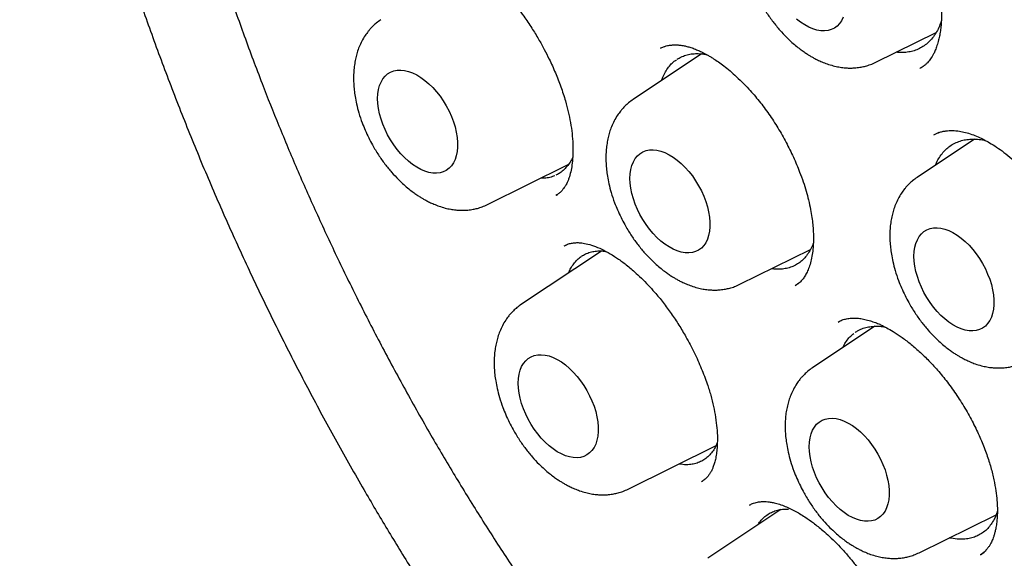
# Model space of a CAD drawing. Header units: millimetres. Extents: x 8 to 897, y 12 to 816.
# Tile 29 of 56: x 822 to 833, y 362 to 368. Entities that reach past the tile are written whole.
import ezdxf

# ---------------------------------------------------------------- set-up
doc = ezdxf.new("R2010")
doc.units = ezdxf.units.MM

msp = doc.modelspace()

# ---------------------------------------------------------------- linework, layer by layer
at = {"color": 7, "linetype": 'Continuous', "lineweight": 30}
for p, q in [((831.711, 367.501), (832.367, 367.825)), ((829.824, 367.592), (829.082, 367.097)), ((829.416, 367.67), (829.379, 367.653)), ((832.193, 367.435), (832.191, 367.434)), ((832.396, 366.738), (832.344, 366.713)), ((832.782, 366.666), (832.16, 366.252)), ((827.503, 365.958), (828.378, 366.391)), ((828.251, 366.06), (828.26, 366.066)), ((828.737, 365.453), (827.87, 364.875)), ((828.333, 365.509), (828.35, 365.517)), ((830.239, 365.092), (831.004, 365.47)), ((830.839, 365.078), (830.879, 365.106)), ((831.355, 364.707), (831.304, 364.682)), ((831.703, 364.637), (831.025, 364.185)), ((829.028, 362.87), (829.98, 363.341)), ((829.833, 362.958), (829.823, 362.95)), ((830.342, 362.695), (830.347, 362.699)), ((830.683, 362.647), (829.89, 362.119)), ((832.183, 362.18), (833.016, 362.592)), ((832.847, 362.156), (832.887, 362.184)), ((832.849, 362.159), (832.848, 362.158))]:
    msp.add_line(p, q, dxfattribs=at)
at = {"color": 7, "linetype": 'Continuous', "lineweight": 30, "flags": 128}
for points in [[(831.358, 367.989), (831.341, 367.952), (831.319, 367.92), (831.293, 367.893), (831.263, 367.872), (831.23, 367.855), (831.195, 367.845), (831.157, 367.841), (831.116, 367.842), (831.074, 367.85), (831.031, 367.863), (830.986, 367.882), (830.942, 367.906), (830.897, 367.936), (830.853, 367.97)], [(826.311, 367.107), (826.314, 367.157), (826.32, 367.204), (826.332, 367.247), (826.348, 367.286), (826.368, 367.321), (826.391, 367.35), (826.419, 367.375), (826.45, 367.394), (826.485, 367.407), (826.522, 367.414), (826.561, 367.416), (826.602, 367.411), (826.645, 367.401), (826.689, 367.385), (826.734, 367.363), (826.778, 367.336), (826.822, 367.304), (826.866, 367.267), (826.908, 367.226), (826.948, 367.181), (826.987, 367.132), (827.022, 367.081), (827.055, 367.027), (827.085, 366.971), (827.11, 366.914), (827.132, 366.856), (827.15, 366.799), (827.164, 366.742), (827.173, 366.686), (827.178, 366.632), (827.178, 366.581), (827.173, 366.532), (827.164, 366.487), (827.15, 366.446), (827.132, 366.409), (827.11, 366.377), (827.085, 366.35), (827.055, 366.328), (827.022, 366.312), (826.987, 366.302), (826.948, 366.297), (826.908, 366.299), (826.866, 366.306), (826.822, 366.319), (826.778, 366.338), (826.734, 366.363), (826.689, 366.392), (826.645, 366.427), (826.602, 366.466), (826.561, 366.509), (826.522, 366.556), (826.485, 366.606), (826.45, 366.659), (826.419, 366.714), (826.391, 366.77), (826.368, 366.828), (826.348, 366.885), (826.332, 366.943), (826.32, 366.999), (826.314, 367.054), (826.311, 367.107)], [(829.047, 366.241), (829.05, 366.291), (829.057, 366.338), (829.068, 366.382), (829.084, 366.421), (829.104, 366.455), (829.128, 366.485), (829.155, 366.509), (829.186, 366.528), (829.221, 366.542), (829.258, 366.549), (829.297, 366.55), (829.338, 366.546), (829.381, 366.536), (829.425, 366.52), (829.47, 366.498), (829.514, 366.471), (829.559, 366.439), (829.602, 366.402), (829.644, 366.36), (829.685, 366.315), (829.723, 366.267), (829.758, 366.215), (829.791, 366.161), (829.821, 366.105), (829.847, 366.049), (829.869, 365.991), (829.886, 365.933), (829.9, 365.877), (829.909, 365.821), (829.914, 365.767), (829.914, 365.715), (829.909, 365.667), (829.9, 365.622), (829.886, 365.58), (829.869, 365.543), (829.847, 365.511), (829.821, 365.484), (829.791, 365.463), (829.758, 365.446), (829.723, 365.436), (829.685, 365.432), (829.644, 365.433), (829.602, 365.441), (829.559, 365.454), (829.514, 365.473), (829.47, 365.497), (829.425, 365.527), (829.381, 365.561), (829.338, 365.601), (829.297, 365.644), (829.258, 365.691), (829.221, 365.741), (829.186, 365.794), (829.155, 365.849), (829.128, 365.905), (829.104, 365.962), (829.084, 366.02), (829.068, 366.077), (829.057, 366.134), (829.05, 366.188), (829.047, 366.241)], [(832.126, 365.396), (832.129, 365.446), (832.135, 365.493), (832.147, 365.536), (832.163, 365.575), (832.182, 365.61), (832.206, 365.64), (832.234, 365.664), (832.265, 365.683), (832.3, 365.696), (832.337, 365.704), (832.376, 365.705), (832.417, 365.701), (832.46, 365.69), (832.504, 365.674), (832.549, 365.652), (832.593, 365.625), (832.637, 365.593), (832.681, 365.556), (832.723, 365.515), (832.763, 365.47), (832.802, 365.421), (832.837, 365.37), (832.87, 365.316), (832.9, 365.26), (832.925, 365.203), (832.947, 365.146), (832.965, 365.088), (832.979, 365.031), (832.988, 364.976), (832.993, 364.922), (832.993, 364.87), (832.988, 364.821), (832.979, 364.776), (832.965, 364.735), (832.947, 364.698), (832.925, 364.666), (832.9, 364.639), (832.87, 364.617), (832.837, 364.601), (832.802, 364.591), (832.763, 364.586), (832.723, 364.588), (832.681, 364.595), (832.637, 364.608), (832.593, 364.627), (832.549, 364.652), (832.504, 364.682), (832.46, 364.716), (832.417, 364.755), (832.376, 364.798), (832.337, 364.845), (832.3, 364.896), (832.265, 364.948), (832.234, 365.003), (832.206, 365.06), (832.182, 365.117), (832.163, 365.175), (832.147, 365.232), (832.135, 365.288), (832.129, 365.343), (832.126, 365.396)], [(827.836, 364.019), (827.838, 364.069), (827.845, 364.116), (827.856, 364.16), (827.872, 364.199), (827.892, 364.233), (827.916, 364.263), (827.944, 364.287), (827.975, 364.306), (828.009, 364.32), (828.046, 364.327), (828.085, 364.328), (828.127, 364.324), (828.17, 364.314), (828.214, 364.298), (828.258, 364.276), (828.303, 364.249), (828.347, 364.217), (828.39, 364.18), (828.432, 364.138), (828.473, 364.093), (828.511, 364.045), (828.547, 363.993), (828.58, 363.939), (828.609, 363.883), (828.635, 363.827), (828.657, 363.769), (828.675, 363.711), (828.688, 363.655), (828.697, 363.599), (828.702, 363.545), (828.702, 363.493), (828.697, 363.445), (828.688, 363.4), (828.675, 363.358), (828.657, 363.321), (828.635, 363.289), (828.609, 363.262), (828.58, 363.241), (828.547, 363.224), (828.511, 363.214), (828.473, 363.21), (828.432, 363.211), (828.39, 363.219), (828.347, 363.232), (828.303, 363.251), (828.258, 363.275), (828.214, 363.305), (828.17, 363.339), (828.127, 363.379), (828.085, 363.422), (828.046, 363.469), (828.009, 363.519), (827.975, 363.572), (827.944, 363.627), (827.916, 363.683), (827.892, 363.74), (827.872, 363.798), (827.856, 363.855), (827.845, 363.912), (827.838, 363.966), (827.836, 364.019)], [(830.991, 363.329), (830.993, 363.379), (831, 363.426), (831.012, 363.47), (831.027, 363.509), (831.047, 363.543), (831.071, 363.573), (831.099, 363.597), (831.13, 363.616), (831.164, 363.63), (831.201, 363.637), (831.241, 363.638), (831.282, 363.634), (831.325, 363.624), (831.369, 363.608), (831.413, 363.586), (831.458, 363.559), (831.502, 363.527), (831.546, 363.49), (831.588, 363.448), (831.628, 363.403), (831.666, 363.355), (831.702, 363.303), (831.735, 363.249), (831.764, 363.193), (831.79, 363.137), (831.812, 363.079), (831.83, 363.021), (831.844, 362.965), (831.853, 362.909), (831.857, 362.855), (831.857, 362.803), (831.853, 362.755), (831.844, 362.71), (831.83, 362.668), (831.812, 362.631), (831.79, 362.599), (831.764, 362.572), (831.735, 362.551), (831.702, 362.534), (831.666, 362.524), (831.628, 362.52), (831.588, 362.521), (831.546, 362.529), (831.502, 362.542), (831.458, 362.561), (831.413, 362.585), (831.369, 362.615), (831.325, 362.649), (831.282, 362.689), (831.241, 362.732), (831.201, 362.779), (831.164, 362.829), (831.13, 362.882), (831.099, 362.937), (831.071, 362.993), (831.047, 363.05), (831.027, 363.108), (831.012, 363.165), (831, 363.222), (830.993, 363.276), (830.991, 363.329)]]:
    msp.add_lwpolyline(points, dxfattribs=at)
at = {"color": 7, "linetype": 'Continuous', "lineweight": 30}
for points, knots in [([(828.843, 384.532), (828.83, 384.53), (828.8, 384.527), (828.753, 384.522), (828.696, 384.515), (828.631, 384.507), (828.557, 384.496), (828.475, 384.484), (828.386, 384.47), (828.295, 384.454), (828.204, 384.437), (828.116, 384.42), (828.001, 384.395), (827.861, 384.362), (827.699, 384.32), (827.571, 384.283), (827.478, 384.255), (827.418, 384.235), (827.367, 384.219), (827.326, 384.205), (827.293, 384.194), (827.264, 384.183), (827.231, 384.172), (827.19, 384.157), (827.14, 384.138), (827.075, 384.114), (826.994, 384.082), (826.895, 384.041), (826.787, 383.994), (826.652, 383.932), (826.493, 383.854), (826.345, 383.775), (826.231, 383.71), (826.148, 383.662), (826.066, 383.612), (825.983, 383.56), (825.904, 383.508), (825.832, 383.459), (825.769, 383.416), (825.721, 383.381), (825.684, 383.355), (825.656, 383.334), (825.627, 383.312), (825.591, 383.285), (825.547, 383.252), (825.49, 383.208), (825.425, 383.155), (825.354, 383.097), (825.286, 383.039), (825.191, 382.956), (825.074, 382.849), (824.94, 382.719), (824.826, 382.604), (824.733, 382.503), (824.656, 382.419), (824.588, 382.341), (824.528, 382.271), (824.476, 382.208), (824.432, 382.153), (824.395, 382.107), (824.362, 382.065), (824.326, 382.019), (824.284, 381.963), (824.236, 381.899), (824.169, 381.806), (824.084, 381.685), (823.987, 381.538), (823.892, 381.389), (823.8, 381.235), (823.706, 381.07), (823.627, 380.923), (823.562, 380.797), (823.512, 380.695), (823.461, 380.591), (823.411, 380.482), (823.361, 380.37), (823.312, 380.258), (823.267, 380.148), (823.226, 380.046), (823.191, 379.955), (823.162, 379.878), (823.139, 379.815), (823.123, 379.771), (823.111, 379.739), (823.102, 379.712), (823.091, 379.681), (823.077, 379.642), (823.061, 379.594), (823.043, 379.539), (823.021, 379.473), (822.996, 379.396), (822.969, 379.309), (822.942, 379.218), (822.916, 379.127), (822.878, 378.993), (822.831, 378.816), (822.777, 378.598), (822.73, 378.386), (822.687, 378.177), (822.647, 377.964), (822.608, 377.736), (822.571, 377.49), (822.538, 377.241), (822.511, 376.994), (822.487, 376.749), (822.467, 376.491), (822.45, 376.222), (822.439, 375.952), (822.432, 375.688), (822.429, 375.43), (822.43, 375.179), (822.435, 374.935), (822.443, 374.708), (822.452, 374.498), (822.463, 374.314), (822.473, 374.156), (822.483, 374.021), (822.493, 373.894), (822.504, 373.767), (822.516, 373.635), (822.532, 373.468), (822.555, 373.262), (822.585, 373.014), (822.62, 372.751), (822.66, 372.475), (822.706, 372.185), (822.759, 371.879), (822.818, 371.562), (822.89, 371.206), (822.975, 370.816), (823.075, 370.394), (823.194, 369.928), (823.336, 369.419), (823.502, 368.866), (823.68, 368.317), (823.872, 367.767), (824.078, 367.214), (824.297, 366.659), (824.529, 366.105), (824.773, 365.553), (825.028, 365.007), (825.292, 364.469), (825.565, 363.939), (825.848, 363.413), (826.127, 362.919), (826.4, 362.456), (826.666, 362.02), (826.944, 361.582), (827.234, 361.141), (827.537, 360.697), (827.809, 360.315), (828.044, 359.993), (828.24, 359.731), (828.441, 359.469), (828.644, 359.209), (828.846, 358.957), (829.041, 358.719), (829.225, 358.499), (829.392, 358.303), (829.544, 358.128), (829.681, 357.973), (829.807, 357.832), (829.923, 357.704), (830.015, 357.604), (830.088, 357.526), (830.149, 357.461), (830.217, 357.388), (830.296, 357.305), (830.384, 357.213), (830.482, 357.111), (830.589, 357.001), (830.706, 356.883), (830.841, 356.748), (830.994, 356.599), (831.166, 356.433), (831.351, 356.257), (831.551, 356.073), (831.764, 355.881), (831.989, 355.683), (832.226, 355.479), (832.477, 355.269), (832.732, 355.063), (832.99, 354.861), (833.25, 354.664), (833.521, 354.465), (833.802, 354.266), (834.095, 354.066), (834.399, 353.868), (834.714, 353.671), (834.927, 353.546), (835.036, 353.482)], [0, 0, 0, 0, 0.001141, 0.002635, 0.004484, 0.006659, 0.009183, 0.012055, 0.015275, 0.018597, 0.021848, 0.025029, 0.028138, 0.034422, 0.040395, 0.046055, 0.048681, 0.050958, 0.052881, 0.054451, 0.055667, 0.056574, 0.057818, 0.059391, 0.061294, 0.063525, 0.066841, 0.07069, 0.075022, 0.079504, 0.08672, 0.094143, 0.097525, 0.100948, 0.104417, 0.107931, 0.111448, 0.114612, 0.11734, 0.119634, 0.12102, 0.122178, 0.123385, 0.124987, 0.126983, 0.129376, 0.132654, 0.135959, 0.139178, 0.142311, 0.14942, 0.156034, 0.162152, 0.166498, 0.170491, 0.174095, 0.177311, 0.180138, 0.182576, 0.184624, 0.186218, 0.188215, 0.190619, 0.193422, 0.196391, 0.202375, 0.208559, 0.21425, 0.220202, 0.2265, 0.233145, 0.236725, 0.240397, 0.244161, 0.248016, 0.251963, 0.255971, 0.25967, 0.263252, 0.266327, 0.268896, 0.270959, 0.272518, 0.273322, 0.274102, 0.275136, 0.276425, 0.277968, 0.279765, 0.281817, 0.284367, 0.287216, 0.290128, 0.292994, 0.295814, 0.302766, 0.309428, 0.315804, 0.321892, 0.328032, 0.334626, 0.341675, 0.349176, 0.355619, 0.362358, 0.36939, 0.37671, 0.384066, 0.391028, 0.397588, 0.404344, 0.410635, 0.416464, 0.421828, 0.426728, 0.430457, 0.433862, 0.436973, 0.440136, 0.443452, 0.446921, 0.452683, 0.458823, 0.465342, 0.472038, 0.479091, 0.486499, 0.49424, 0.502022, 0.512136, 0.522159, 0.532091, 0.545247, 0.558243, 0.571114, 0.583952, 0.597036, 0.610127, 0.623223, 0.636318, 0.649409, 0.662257, 0.675095, 0.687916, 0.70072, 0.7116, 0.722529, 0.73366, 0.745029, 0.756623, 0.768428, 0.775477, 0.782592, 0.789778, 0.797035, 0.80423, 0.810997, 0.817318, 0.823195, 0.828153, 0.832744, 0.836969, 0.840828, 0.84432, 0.846115, 0.848036, 0.850285, 0.85286, 0.855762, 0.858931, 0.862415, 0.866215, 0.870331, 0.875409, 0.880898, 0.886798, 0.893107, 0.899825, 0.906822, 0.914213, 0.921997, 0.930173, 0.937805, 0.945749, 0.954006, 0.962575, 0.971457, 0.980654, 0.990167, 1, 1, 1, 1]), ([(829.298, 383.153), (829.301, 383.153), (829.368, 383.158), (829.499, 383.163), (829.691, 383.167), (829.885, 383.165), (830.081, 383.157), (830.279, 383.145), (830.478, 383.127), (830.679, 383.104), (830.881, 383.076), (831.085, 383.043), (831.29, 383.004), (831.497, 382.961), (831.704, 382.912), (831.913, 382.857), (832.123, 382.798), (832.334, 382.734), (832.546, 382.664), (832.759, 382.589), (832.973, 382.51), (833.188, 382.425), (833.403, 382.335), (833.619, 382.24), (833.835, 382.14), (834.052, 382.036), (834.269, 381.926), (834.486, 381.812), (834.704, 381.692), (834.921, 381.568), (835.139, 381.44), (835.357, 381.306), (835.574, 381.168), (835.792, 381.025), (836.009, 380.878), (836.226, 380.726), (836.442, 380.57), (836.658, 380.41), (836.874, 380.245), (837.089, 380.075), (837.303, 379.902), (837.516, 379.724), (837.728, 379.543), (837.94, 379.357), (838.15, 379.167), (838.359, 378.973), (838.567, 378.776), (838.774, 378.575), (838.98, 378.37), (839.184, 378.161), (839.386, 377.949), (839.587, 377.733), (839.787, 377.514), (839.985, 377.292), (840.181, 377.066), (840.375, 376.838), (840.567, 376.606), (840.757, 376.371), (840.945, 376.133), (841.131, 375.893), (841.315, 375.649), (841.497, 375.403), (841.676, 375.155), (841.853, 374.904), (842.028, 374.65), (842.2, 374.394), (842.37, 374.136), (842.536, 373.876), (842.701, 373.614), (842.862, 373.35), (843.021, 373.084), (843.177, 372.816), (843.33, 372.547), (843.48, 372.276), (843.626, 372.003), (843.77, 371.73), (843.911, 371.455), (844.049, 371.178), (844.183, 370.901), (844.314, 370.623), (844.442, 370.344), (844.566, 370.064), (844.687, 369.783), (844.805, 369.502), (844.919, 369.22), (845.03, 368.938), (845.137, 368.656), (845.24, 368.374), (845.34, 368.091), (845.436, 367.809), (845.528, 367.526), (845.617, 367.244), (845.702, 366.962), (845.783, 366.681), (845.86, 366.4), (845.934, 366.12), (846.003, 365.84), (846.069, 365.562), (846.131, 365.284), (846.188, 365.007), (846.242, 364.732), (846.292, 364.457), (846.338, 364.184), (846.38, 363.913), (846.417, 363.643), (846.451, 363.374), (846.481, 363.107), (846.507, 362.842), (846.528, 362.579), (846.546, 362.318), (846.559, 362.059), (846.568, 361.803), (846.574, 361.548), (846.575, 361.296), (846.572, 361.046), (846.565, 360.799), (846.554, 360.555), (846.539, 360.313), (846.52, 360.074), (846.497, 359.838), (846.47, 359.604), (846.439, 359.374), (846.403, 359.147), (846.364, 358.924), (846.321, 358.703), (846.274, 358.486), (846.223, 358.272), (846.168, 358.062), (846.109, 357.855), (846.046, 357.652), (845.98, 357.453), (845.909, 357.257), (845.835, 357.065), (845.757, 356.878), (845.676, 356.694), (845.59, 356.514), (845.501, 356.338), (845.408, 356.167), (845.311, 355.999), (845.231, 355.867), (845.181, 355.791), (845.167, 355.769)], [0, 0, 0, 0, 0.000441, 0.007755, 0.015064, 0.022369, 0.02967, 0.036966, 0.044258, 0.051547, 0.058833, 0.066116, 0.073396, 0.080673, 0.087948, 0.095222, 0.102494, 0.109764, 0.117033, 0.124301, 0.131568, 0.138834, 0.1461, 0.153365, 0.16063, 0.167894, 0.175159, 0.182424, 0.189688, 0.196953, 0.204218, 0.211483, 0.218748, 0.226014, 0.23328, 0.240546, 0.247813, 0.25508, 0.262348, 0.269616, 0.276884, 0.284153, 0.291422, 0.298692, 0.305962, 0.313232, 0.320503, 0.327775, 0.335046, 0.342319, 0.349591, 0.356864, 0.364137, 0.371411, 0.378685, 0.385959, 0.393233, 0.400508, 0.407783, 0.415058, 0.422333, 0.429609, 0.436885, 0.444161, 0.451437, 0.458713, 0.46599, 0.473266, 0.480542, 0.487819, 0.495096, 0.502372, 0.509649, 0.516926, 0.524202, 0.531479, 0.538755, 0.546032, 0.553308, 0.560584, 0.56786, 0.575136, 0.582412, 0.589687, 0.596962, 0.604237, 0.611512, 0.618787, 0.626061, 0.633335, 0.640609, 0.647882, 0.655155, 0.662427, 0.6697, 0.676971, 0.684243, 0.691514, 0.698784, 0.706055, 0.713324, 0.720593, 0.727862, 0.735131, 0.742398, 0.749666, 0.756933, 0.764199, 0.771465, 0.778731, 0.785996, 0.793261, 0.800525, 0.80779, 0.815053, 0.822317, 0.829581, 0.836844, 0.844107, 0.851371, 0.858634, 0.865898, 0.873162, 0.880426, 0.887691, 0.894957, 0.902224, 0.909492, 0.916761, 0.924032, 0.931304, 0.938579, 0.945855, 0.953135, 0.960417, 0.967702, 0.97499, 0.982283, 0.989579, 0.996879, 1, 1, 1, 1]), ([(829.368, 382.935), (829.356, 382.934), (829.329, 382.931), (829.285, 382.926), (829.232, 382.92), (829.171, 382.912), (829.102, 382.903), (829.024, 382.891), (828.938, 382.878), (828.843, 382.862), (828.741, 382.844), (828.571, 382.81), (828.338, 382.755), (828.03, 382.666), (827.712, 382.554), (827.387, 382.416), (827.145, 382.294), (826.979, 382.202), (826.888, 382.149), (826.804, 382.097), (826.728, 382.05), (826.661, 382.006), (826.603, 381.966), (826.555, 381.934), (826.518, 381.907), (826.489, 381.886), (826.465, 381.869), (826.446, 381.855), (826.429, 381.843), (826.411, 381.829), (826.385, 381.81), (826.349, 381.783), (826.302, 381.747), (826.247, 381.702), (826.185, 381.652), (826.12, 381.597), (826.055, 381.541), (825.951, 381.448), (825.807, 381.312), (825.626, 381.125), (825.445, 380.92), (825.265, 380.698), (825.089, 380.459), (824.919, 380.204), (824.77, 379.957), (824.64, 379.722), (824.527, 379.502), (824.436, 379.309), (824.366, 379.149), (824.317, 379.033), (824.276, 378.931), (824.244, 378.85), (824.22, 378.787), (824.202, 378.74), (824.188, 378.702), (824.177, 378.672), (824.168, 378.645), (824.157, 378.615), (824.143, 378.575), (824.124, 378.522), (824.102, 378.456), (824.076, 378.376), (824.047, 378.285), (824.017, 378.187), (823.988, 378.088), (823.96, 377.99), (823.933, 377.892), (823.895, 377.746), (823.849, 377.554), (823.797, 377.315), (823.749, 377.072), (823.706, 376.82), (823.674, 376.604), (823.651, 376.43), (823.635, 376.302), (823.621, 376.17), (823.607, 376.035), (823.595, 375.896), (823.583, 375.755), (823.574, 375.617), (823.567, 375.491), (823.561, 375.379), (823.557, 375.281), (823.554, 375.192), (823.551, 375.113), (823.55, 375.043), (823.548, 374.98), (823.547, 374.919), (823.546, 374.851), (823.546, 374.773), (823.546, 374.688), (823.546, 374.601), (823.547, 374.514), (823.548, 374.426), (823.55, 374.338), (823.554, 374.187), (823.562, 373.972), (823.581, 373.624), (823.613, 373.203), (823.665, 372.708), (823.732, 372.207), (823.812, 371.701), (823.907, 371.19), (824.011, 370.696), (824.124, 370.218), (824.243, 369.753), (824.376, 369.277), (824.524, 368.789), (824.686, 368.292), (824.864, 367.784), (825.049, 367.289), (825.24, 366.808), (825.435, 366.342), (825.644, 365.871), (825.865, 365.395), (826.1, 364.914), (826.348, 364.43), (826.611, 363.943), (826.877, 363.47), (827.147, 363.014), (827.418, 362.574), (827.7, 362.134), (827.994, 361.695), (828.277, 361.289), (828.546, 360.916), (828.801, 360.576), (829.062, 360.238), (829.328, 359.906), (829.618, 359.555), (829.931, 359.19), (830.265, 358.817), (830.594, 358.463), (830.918, 358.129), (831.234, 357.816), (831.542, 357.522), (831.84, 357.247), (832.132, 356.989), (832.428, 356.736), (832.727, 356.49), (833.03, 356.251), (833.32, 356.031), (833.599, 355.828), (833.829, 355.667), (834.013, 355.542), (834.154, 355.449), (834.29, 355.361), (834.422, 355.276), (834.55, 355.197), (834.67, 355.124), (834.779, 355.059), (834.874, 355.002), (834.957, 354.954), (835.028, 354.914), (835.08, 354.884), (835.116, 354.864), (835.14, 354.851), (835.168, 354.835), (835.206, 354.814), (835.259, 354.785), (835.339, 354.742), (835.447, 354.684), (835.579, 354.616), (835.719, 354.545), (835.868, 354.472), (836.025, 354.397), (836.189, 354.321), (836.387, 354.234), (836.615, 354.138), (836.867, 354.039), (837.114, 353.948), (837.355, 353.866), (837.591, 353.792), (837.821, 353.725), (838.018, 353.672), (838.182, 353.632), (838.308, 353.603), (838.42, 353.579), (838.518, 353.559), (838.603, 353.542), (838.677, 353.529), (838.743, 353.517), (838.81, 353.506), (838.885, 353.494), (838.974, 353.48), (839.075, 353.466), (839.19, 353.452), (839.316, 353.438), (839.454, 353.425), (839.603, 353.414), (839.763, 353.405), (839.978, 353.397), (840.245, 353.397), (840.558, 353.411), (840.87, 353.439), (841.126, 353.475), (841.327, 353.51), (841.474, 353.54), (841.621, 353.574), (841.767, 353.611), (841.912, 353.652), (842.041, 353.692), (842.152, 353.729), (842.242, 353.761), (842.32, 353.79), (842.388, 353.816), (842.445, 353.839), (842.495, 353.86), (842.54, 353.879), (842.584, 353.898), (842.629, 353.918), (842.677, 353.94), (842.732, 353.966), (842.795, 353.996), (842.866, 354.031), (842.945, 354.072), (843.035, 354.121), (843.135, 354.177), (843.246, 354.243), (843.365, 354.318), (843.492, 354.402), (843.625, 354.497), (843.754, 354.594), (843.876, 354.692), (843.987, 354.786), (844.093, 354.88), (844.192, 354.973), (844.285, 355.064), (844.381, 355.161), (844.479, 355.266), (844.577, 355.375), (844.665, 355.478), (844.744, 355.575), (844.815, 355.665), (844.878, 355.746), (844.932, 355.82), (844.966, 355.867), (844.981, 355.889)], [0, 0, 0, 0, 0.000752, 0.001803, 0.003155, 0.004705, 0.006524, 0.008613, 0.010972, 0.013602, 0.016503, 0.019608, 0.028176, 0.036739, 0.046926, 0.057105, 0.067277, 0.070446, 0.073564, 0.076428, 0.079016, 0.081329, 0.083366, 0.085128, 0.086319, 0.08734, 0.08819, 0.088871, 0.089387, 0.089985, 0.090799, 0.092149, 0.093849, 0.095901, 0.098254, 0.100669, 0.103116, 0.105594, 0.112571, 0.119785, 0.127374, 0.135194, 0.143211, 0.151423, 0.15983, 0.166119, 0.172514, 0.179009, 0.182598, 0.185773, 0.188533, 0.190879, 0.192322, 0.193547, 0.194553, 0.195342, 0.195924, 0.19665, 0.197698, 0.199066, 0.200756, 0.20281, 0.205196, 0.207698, 0.210172, 0.212616, 0.215031, 0.217417, 0.223253, 0.228907, 0.234447, 0.240224, 0.246288, 0.249082, 0.251933, 0.254841, 0.257806, 0.260828, 0.263907, 0.266931, 0.269707, 0.271984, 0.274056, 0.275925, 0.27759, 0.279051, 0.280308, 0.281518, 0.282887, 0.284563, 0.28635, 0.288138, 0.289926, 0.291714, 0.293502, 0.29529, 0.300911, 0.306534, 0.316218, 0.325907, 0.3356, 0.345299, 0.355002, 0.364732, 0.373233, 0.381916, 0.390779, 0.399823, 0.409049, 0.418455, 0.428043, 0.436581, 0.445258, 0.454074, 0.463029, 0.472123, 0.481355, 0.490727, 0.500237, 0.508877, 0.517628, 0.52649, 0.535465, 0.544551, 0.551769, 0.559056, 0.566411, 0.57382, 0.581119, 0.590187, 0.599005, 0.607575, 0.615896, 0.623969, 0.631655, 0.639101, 0.646307, 0.653273, 0.660924, 0.668263, 0.67529, 0.682005, 0.688408, 0.691864, 0.695222, 0.698482, 0.701644, 0.704707, 0.707612, 0.710222, 0.712488, 0.714465, 0.716154, 0.717553, 0.718171, 0.71871, 0.719283, 0.720186, 0.721431, 0.723019, 0.725954, 0.729109, 0.732458, 0.736003, 0.739743, 0.743678, 0.747809, 0.75397, 0.760035, 0.765989, 0.771833, 0.777567, 0.78319, 0.788679, 0.792141, 0.795262, 0.798041, 0.80048, 0.802578, 0.804392, 0.806031, 0.807524, 0.809428, 0.811664, 0.814232, 0.817132, 0.820364, 0.823862, 0.82768, 0.831819, 0.836274, 0.844499, 0.852848, 0.861323, 0.869923, 0.874053, 0.878212, 0.882399, 0.886614, 0.890857, 0.895065, 0.898071, 0.900766, 0.903148, 0.905219, 0.906978, 0.908424, 0.909816, 0.911176, 0.912554, 0.914028, 0.915786, 0.917798, 0.920093, 0.92267, 0.925529, 0.928935, 0.932669, 0.936733, 0.941127, 0.94585, 0.950902, 0.955102, 0.959326, 0.963364, 0.967216, 0.970882, 0.974362, 0.978733, 0.98277, 0.986474, 0.989845, 0.992883, 0.995588, 0.99796, 1, 1, 1, 1]), ([(830.763, 370.027), (830.775, 370.033), (830.796, 370.043), (830.828, 370.054), (830.854, 370.06), (830.879, 370.064), (830.902, 370.067), (830.935, 370.069), (830.982, 370.067), (831.035, 370.06), (831.085, 370.049), (831.126, 370.037), (831.172, 370.021), (831.218, 370.001), (831.265, 369.979), (831.307, 369.957), (831.343, 369.936), (831.379, 369.913), (831.423, 369.884), (831.483, 369.841), (831.554, 369.785), (831.636, 369.712), (831.733, 369.616), (831.837, 369.498), (831.944, 369.359), (832.042, 369.21), (832.132, 369.053), (832.212, 368.891), (832.274, 368.745), (832.319, 368.617), (832.351, 368.512), (832.376, 368.413), (832.395, 368.321), (832.408, 368.238), (832.417, 368.162), (832.422, 368.095), (832.424, 368.032), (832.424, 367.973), (832.421, 367.914), (832.415, 367.855), (832.406, 367.797), (832.393, 367.738), (832.377, 367.683), (832.358, 367.633), (832.336, 367.584), (832.308, 367.538), (832.281, 367.505), (832.26, 367.484), (832.248, 367.472), (832.233, 367.46), (832.214, 367.447), (832.201, 367.439), (832.193, 367.435)], [0, 0, 0, 0, 0.023184, 0.042143, 0.056856, 0.067322, 0.076206, 0.085477, 0.108883, 0.134762, 0.1491, 0.164239, 0.180187, 0.196823, 0.21175, 0.22733, 0.238363, 0.246911, 0.261646, 0.280162, 0.302471, 0.328576, 0.357955, 0.39524, 0.432566, 0.469941, 0.50739, 0.544914, 0.582507, 0.607608, 0.631884, 0.654773, 0.676261, 0.696251, 0.714757, 0.731798, 0.747387, 0.763836, 0.779317, 0.797502, 0.816784, 0.834757, 0.856676, 0.876298, 0.893762, 0.919931, 0.942463, 0.948845, 0.957062, 0.968334, 0.982654, 1, 1, 1, 1]), ([(830.554, 369.506), (830.537, 369.495), (830.506, 369.473), (830.468, 369.438), (830.44, 369.408), (830.412, 369.375), (830.38, 369.331), (830.347, 369.275), (830.318, 369.213), (830.297, 369.152), (830.281, 369.092), (830.269, 369.03), (830.261, 368.964), (830.257, 368.892), (830.258, 368.818), (830.264, 368.744), (830.274, 368.67), (830.29, 368.587), (830.315, 368.491), (830.347, 368.396), (830.384, 368.306), (830.421, 368.226), (830.468, 368.136), (830.527, 368.039), (830.596, 367.94), (830.669, 367.851), (830.738, 367.777), (830.8, 367.718), (830.854, 367.672), (830.901, 367.636), (830.942, 367.607), (830.977, 367.584), (831.01, 367.564), (831.043, 367.545), (831.083, 367.525), (831.131, 367.503), (831.187, 367.481), (831.249, 367.463), (831.31, 367.449), (831.364, 367.442), (831.412, 367.438), (831.455, 367.438), (831.502, 367.441), (831.551, 367.448), (831.603, 367.459), (831.656, 367.476), (831.692, 367.492), (831.711, 367.501)], [0, 0, 0, 0, 0.021656, 0.039844, 0.054579, 0.066863, 0.087356, 0.113284, 0.137374, 0.159789, 0.180856, 0.203141, 0.225997, 0.249052, 0.276055, 0.299006, 0.321391, 0.34799, 0.378826, 0.413895, 0.439634, 0.466284, 0.492225, 0.529781, 0.565768, 0.600228, 0.633198, 0.658419, 0.680939, 0.700171, 0.716096, 0.729921, 0.741191, 0.753882, 0.768418, 0.786032, 0.806873, 0.830838, 0.852941, 0.873351, 0.889713, 0.904549, 0.918869, 0.93951, 0.95682, 0.976984, 1, 1, 1, 1]), ([(826.834, 368.659), (826.846, 368.664), (826.868, 368.675), (826.902, 368.683), (826.933, 368.687), (826.96, 368.689), (826.982, 368.688), (827.002, 368.686), (827.02, 368.684), (827.045, 368.68), (827.08, 368.672), (827.127, 368.658), (827.18, 368.637), (827.236, 368.611), (827.291, 368.581), (827.344, 368.548), (827.398, 368.512), (827.457, 368.467), (827.525, 368.411), (827.6, 368.343), (827.679, 368.264), (827.756, 368.178), (827.828, 368.09), (827.903, 367.989), (827.98, 367.877), (828.054, 367.756), (828.117, 367.643), (828.178, 367.521), (828.24, 367.386), (828.299, 367.234), (828.345, 367.092), (828.379, 366.962), (828.403, 366.844), (828.42, 366.726), (828.429, 366.611), (828.429, 366.503), (828.422, 366.408), (828.409, 366.327), (828.394, 366.269), (828.379, 366.226), (828.367, 366.198), (828.355, 366.175), (828.345, 366.157), (828.333, 366.139), (828.319, 366.12), (828.3, 366.098), (828.276, 366.076), (828.255, 366.063), (828.244, 366.056)], [0, 0, 0, 0, 0.025452, 0.047421, 0.065892, 0.080942, 0.092378, 0.100647, 0.108783, 0.117329, 0.135324, 0.154561, 0.174913, 0.196022, 0.215549, 0.232769, 0.249781, 0.269433, 0.291768, 0.316822, 0.343883, 0.370006, 0.394859, 0.418297, 0.450789, 0.480108, 0.506254, 0.530845, 0.564407, 0.598874, 0.634268, 0.661514, 0.689758, 0.719053, 0.749369, 0.780112, 0.809144, 0.836258, 0.863877, 0.877332, 0.890681, 0.902246, 0.911981, 0.921683, 0.935189, 0.952763, 0.974371, 1, 1, 1, 1]), ([(826.345, 367.963), (826.329, 367.951), (826.298, 367.929), (826.26, 367.895), (826.231, 367.864), (826.204, 367.831), (826.172, 367.788), (826.139, 367.731), (826.11, 367.669), (826.089, 367.609), (826.073, 367.549), (826.061, 367.486), (826.053, 367.42), (826.049, 367.348), (826.05, 367.274), (826.056, 367.2), (826.066, 367.126), (826.082, 367.044), (826.107, 366.948), (826.139, 366.852), (826.176, 366.762), (826.213, 366.682), (826.26, 366.592), (826.318, 366.496), (826.388, 366.397), (826.461, 366.308), (826.53, 366.234), (826.592, 366.174), (826.646, 366.129), (826.693, 366.092), (826.734, 366.063), (826.769, 366.041), (826.801, 366.021), (826.835, 366.002), (826.875, 365.981), (826.922, 365.96), (826.979, 365.938), (827.04, 365.919), (827.101, 365.906), (827.156, 365.898), (827.204, 365.895), (827.247, 365.895), (827.294, 365.897), (827.343, 365.904), (827.395, 365.916), (827.448, 365.932), (827.484, 365.949), (827.503, 365.957)], [0, 0, 0, 0, 0.021656, 0.039844, 0.054579, 0.066863, 0.087356, 0.113284, 0.137374, 0.159789, 0.180856, 0.203141, 0.225997, 0.249052, 0.276055, 0.299006, 0.321391, 0.34799, 0.378826, 0.413895, 0.439634, 0.466284, 0.492225, 0.529781, 0.565768, 0.600228, 0.633198, 0.658419, 0.680939, 0.700171, 0.716096, 0.729921, 0.741191, 0.753882, 0.768418, 0.786032, 0.806873, 0.830838, 0.852941, 0.873351, 0.889713, 0.904549, 0.918869, 0.93951, 0.95682, 0.976984, 1, 1, 1, 1]), ([(832.423, 367.955), (832.418, 367.94), (832.406, 367.901), (832.381, 367.846), (832.347, 367.789), (832.307, 367.739), (832.262, 367.697), (832.212, 367.662), (832.158, 367.635), (832.1, 367.617), (832.038, 367.607), (831.982, 367.604), (831.945, 367.609), (831.932, 367.61)], [0, 0, 0, 0, 0.061401, 0.160916, 0.257282, 0.354323, 0.452408, 0.551922, 0.648289, 0.745329, 0.843414, 0.942929, 1, 1, 1, 1]), ([(829.377, 367.653), (829.388, 367.658), (829.408, 367.668), (829.437, 367.678), (829.463, 367.684), (829.486, 367.687), (829.509, 367.689), (829.528, 367.69), (829.548, 367.69), (829.568, 367.689), (829.588, 367.687), (829.61, 367.684), (829.639, 367.679), (829.675, 367.67), (829.72, 367.657), (829.766, 367.639), (829.809, 367.62), (829.844, 367.603), (829.876, 367.586), (829.907, 367.568), (829.946, 367.545), (829.993, 367.513), (830.051, 367.472), (830.116, 367.421), (830.186, 367.36), (830.26, 367.29), (830.349, 367.197), (830.449, 367.081), (830.554, 366.939), (830.652, 366.789), (830.741, 366.633), (830.82, 366.472), (830.881, 366.328), (830.926, 366.204), (830.958, 366.103), (830.984, 366.003), (831.005, 365.908), (831.02, 365.819), (831.029, 365.742), (831.034, 365.674), (831.037, 365.61), (831.036, 365.542), (831.031, 365.469), (831.021, 365.394), (831.005, 365.323), (830.985, 365.263), (830.962, 365.212), (830.938, 365.171), (830.915, 365.141), (830.894, 365.118), (830.878, 365.104), (830.86, 365.09), (830.848, 365.083), (830.841, 365.079)], [0, 0, 0, 0, 0.022974, 0.042056, 0.05723, 0.069598, 0.07845, 0.087206, 0.096009, 0.104863, 0.113769, 0.123113, 0.133466, 0.148859, 0.166093, 0.183953, 0.198995, 0.210988, 0.220414, 0.230387, 0.24144, 0.257863, 0.276221, 0.296516, 0.318749, 0.342913, 0.367942, 0.405385, 0.442723, 0.479966, 0.517137, 0.554234, 0.591249, 0.615869, 0.639441, 0.661412, 0.685627, 0.707393, 0.726741, 0.743699, 0.759894, 0.779192, 0.801715, 0.827072, 0.852599, 0.877748, 0.900894, 0.922557, 0.941849, 0.952329, 0.965048, 0.980942, 1, 1, 1, 1]), ([(829.56, 367.534), (829.573, 367.542), (829.602, 367.56), (829.653, 367.579), (829.71, 367.592), (829.772, 367.596), (829.828, 367.593), (829.866, 367.586), (829.881, 367.583)], [0, 0, 0, 0, 0.14624, 0.32992, 0.516278, 0.696088, 0.877148, 1, 1, 1, 1]), ([(829.39, 367.303), (829.394, 367.315), (829.406, 367.348), (829.431, 367.397), (829.465, 367.449), (829.504, 367.494), (829.535, 367.517), (829.55, 367.529)], [0, 0, 0, 0, 0.117674, 0.337048, 0.557984, 0.782544, 1, 1, 1, 1]), ([(829.082, 367.097), (829.065, 367.086), (829.034, 367.064), (828.996, 367.029), (828.967, 366.999), (828.94, 366.966), (828.908, 366.922), (828.875, 366.866), (828.846, 366.804), (828.825, 366.743), (828.809, 366.683), (828.797, 366.621), (828.789, 366.555), (828.785, 366.483), (828.786, 366.409), (828.792, 366.335), (828.802, 366.261), (828.818, 366.178), (828.843, 366.082), (828.875, 365.987), (828.912, 365.897), (828.949, 365.817), (828.996, 365.727), (829.054, 365.63), (829.124, 365.531), (829.197, 365.442), (829.266, 365.368), (829.328, 365.309), (829.382, 365.263), (829.429, 365.227), (829.47, 365.198), (829.505, 365.175), (829.538, 365.155), (829.571, 365.136), (829.611, 365.116), (829.659, 365.094), (829.715, 365.072), (829.777, 365.054), (829.837, 365.04), (829.892, 365.033), (829.94, 365.029), (829.983, 365.029), (830.03, 365.032), (830.079, 365.039), (830.131, 365.05), (830.184, 365.067), (830.22, 365.083), (830.239, 365.092)], [0, 0, 0, 0, 0.021656, 0.039844, 0.054579, 0.066863, 0.087356, 0.113284, 0.137374, 0.159789, 0.180856, 0.203141, 0.225997, 0.249052, 0.276055, 0.299006, 0.321391, 0.34799, 0.378826, 0.413895, 0.439634, 0.466284, 0.492225, 0.529781, 0.565768, 0.600228, 0.633198, 0.658419, 0.680939, 0.700171, 0.716096, 0.729921, 0.741191, 0.753882, 0.768418, 0.786032, 0.806873, 0.830838, 0.852941, 0.873351, 0.889713, 0.904549, 0.918869, 0.93951, 0.95682, 0.976984, 1, 1, 1, 1]), ([(832.343, 366.713), (832.351, 366.718), (832.367, 366.727), (832.397, 366.739), (832.433, 366.75), (832.484, 366.759), (832.544, 366.761), (832.614, 366.755), (832.684, 366.741), (832.752, 366.72), (832.819, 366.693), (832.883, 366.663), (832.95, 366.626), (833.023, 366.581), (833.104, 366.523), (833.192, 366.453), (833.276, 366.378), (833.354, 366.3), (833.425, 366.224), (833.498, 366.138), (833.572, 366.042), (833.645, 365.937), (833.716, 365.826), (833.78, 365.712), (833.838, 365.6), (833.896, 365.473), (833.951, 365.333), (833.999, 365.184), (834.033, 365.047), (834.055, 364.924), (834.066, 364.82), (834.07, 364.746), (834.07, 364.694), (834.069, 364.655), (834.067, 364.612), (834.062, 364.562), (834.054, 364.507), (834.042, 364.454), (834.028, 364.404), (834.011, 364.358), (833.991, 364.315), (833.968, 364.276), (833.942, 364.24), (833.916, 364.213), (833.889, 364.189), (833.871, 364.177), (833.861, 364.171)], [0, 0, 0, 0, 0.021344, 0.040591, 0.057802, 0.073829, 0.104198, 0.133308, 0.157472, 0.182187, 0.204977, 0.225322, 0.244428, 0.268584, 0.29306, 0.319593, 0.349212, 0.370666, 0.393475, 0.417638, 0.443156, 0.470031, 0.497898, 0.525084, 0.551387, 0.576803, 0.613248, 0.647698, 0.680175, 0.71052, 0.737162, 0.759176, 0.769701, 0.779631, 0.792235, 0.807793, 0.826216, 0.844961, 0.862668, 0.882032, 0.901124, 0.921617, 0.938045, 0.956441, 0.977089, 1, 1, 1, 1]), ([(832.36, 366.385), (832.361, 366.388), (832.37, 366.414), (832.393, 366.456), (832.429, 366.509), (832.47, 366.555), (832.516, 366.593), (832.568, 366.624), (832.625, 366.647), (832.685, 366.662), (832.748, 366.668), (832.816, 366.666), (832.868, 366.66), (832.899, 366.652), (832.905, 366.65)], [0, 0, 0, 0, 0.01369, 0.110031, 0.207776, 0.302088, 0.397054, 0.494086, 0.591831, 0.686485, 0.7818, 0.878141, 0.975886, 1, 1, 1, 1]), ([(828.426, 366.472), (828.416, 366.453), (828.398, 366.415), (828.363, 366.367), (828.324, 366.326), (828.284, 366.295), (828.255, 366.281), (828.242, 366.275)], [0, 0, 0, 0, 0.20881, 0.419564, 0.633389, 0.839704, 1, 1, 1, 1]), ([(828.231, 366.269), (828.214, 366.263), (828.179, 366.25), (828.128, 366.242), (828.093, 366.242), (828.079, 366.242)], [0, 0, 0, 0, 0.369528, 0.744444, 1, 1, 1, 1]), ([(832.16, 366.252), (832.144, 366.24), (832.113, 366.218), (832.075, 366.184), (832.046, 366.154), (832.019, 366.121), (831.987, 366.077), (831.954, 366.021), (831.925, 365.958), (831.904, 365.898), (831.888, 365.838), (831.875, 365.775), (831.867, 365.709), (831.864, 365.637), (831.865, 365.563), (831.871, 365.489), (831.881, 365.416), (831.897, 365.333), (831.922, 365.237), (831.954, 365.142), (831.991, 365.051), (832.028, 364.971), (832.075, 364.881), (832.133, 364.785), (832.203, 364.686), (832.276, 364.597), (832.345, 364.523), (832.407, 364.464), (832.461, 364.418), (832.508, 364.381), (832.549, 364.353), (832.584, 364.33), (832.616, 364.31), (832.65, 364.291), (832.69, 364.271), (832.737, 364.249), (832.794, 364.227), (832.855, 364.208), (832.916, 364.195), (832.971, 364.187), (833.019, 364.184), (833.062, 364.184), (833.109, 364.187), (833.158, 364.193), (833.21, 364.205), (833.263, 364.222), (833.299, 364.238), (833.318, 364.247)], [0, 0, 0, 0, 0.021656, 0.039844, 0.054579, 0.066863, 0.087356, 0.113284, 0.137374, 0.159789, 0.180856, 0.203141, 0.225997, 0.249052, 0.276055, 0.299006, 0.321391, 0.34799, 0.378826, 0.413895, 0.439634, 0.466284, 0.492225, 0.529781, 0.565768, 0.600228, 0.633198, 0.658419, 0.680939, 0.700171, 0.716096, 0.729921, 0.741191, 0.753882, 0.768418, 0.786032, 0.806873, 0.830838, 0.852941, 0.873351, 0.889713, 0.904549, 0.918869, 0.93951, 0.95682, 0.976984, 1, 1, 1, 1]), ([(828.336, 365.51), (828.343, 365.514), (828.357, 365.521), (828.379, 365.53), (828.401, 365.536), (828.425, 365.54), (828.456, 365.544), (828.497, 365.544), (828.556, 365.537), (828.63, 365.519), (828.716, 365.486), (828.808, 365.439), (828.9, 365.382), (828.997, 365.312), (829.087, 365.237), (829.171, 365.159), (829.243, 365.085), (829.323, 364.997), (829.407, 364.895), (829.495, 364.775), (829.578, 364.651), (829.662, 364.509), (829.745, 364.352), (829.822, 364.18), (829.881, 364.025), (829.924, 363.887), (829.954, 363.765), (829.976, 363.647), (829.991, 363.531), (829.996, 363.42), (829.993, 363.327), (829.985, 363.251), (829.974, 363.193), (829.961, 363.145), (829.948, 363.106), (829.933, 363.073), (829.92, 363.049), (829.908, 363.031), (829.898, 363.017), (829.886, 363.002), (829.871, 362.986), (829.852, 362.969), (829.837, 362.959), (829.828, 362.953)], [0, 0, 0, 0, 0.021942, 0.039683, 0.053188, 0.063989, 0.075228, 0.098886, 0.124692, 0.15668, 0.189424, 0.220507, 0.250839, 0.280956, 0.313604, 0.337154, 0.361363, 0.384184, 0.416043, 0.447228, 0.478072, 0.508559, 0.548656, 0.588175, 0.627143, 0.656047, 0.684868, 0.714245, 0.744215, 0.774752, 0.806492, 0.828532, 0.850729, 0.870576, 0.887781, 0.903305, 0.918905, 0.92675, 0.934782, 0.945587, 0.960076, 0.978222, 1, 1, 1, 1]), ([(828.523, 365.397), (828.537, 365.405), (828.565, 365.423), (828.615, 365.441), (828.67, 365.452), (828.727, 365.456), (828.766, 365.451), (828.785, 365.449)], [0, 0, 0, 0, 0.184947, 0.392287, 0.601066, 0.814385, 1, 1, 1, 1]), ([(831.035, 365.543), (831.034, 365.538), (831.025, 365.511), (831.004, 365.467), (830.971, 365.413), (830.932, 365.367), (830.889, 365.328), (830.841, 365.297), (830.788, 365.275), (830.731, 365.26), (830.671, 365.254), (830.62, 365.254), (830.589, 365.26), (830.581, 365.261)], [0, 0, 0, 0, 0.024089, 0.128244, 0.234107, 0.336621, 0.439853, 0.544195, 0.650058, 0.752573, 0.855804, 0.960146, 1, 1, 1, 1]), ([(828.383, 365.218), (828.391, 365.234), (828.406, 365.27), (828.437, 365.316), (828.473, 365.359), (828.502, 365.382), (828.516, 365.393)], [0, 0, 0, 0, 0.22093, 0.478489, 0.73785, 1, 1, 1, 1]), ([(827.87, 364.875), (827.853, 364.864), (827.823, 364.842), (827.785, 364.807), (827.756, 364.777), (827.728, 364.744), (827.696, 364.7), (827.663, 364.644), (827.635, 364.582), (827.613, 364.521), (827.597, 364.461), (827.585, 364.399), (827.577, 364.333), (827.573, 364.261), (827.574, 364.187), (827.58, 364.113), (827.591, 364.039), (827.607, 363.956), (827.632, 363.86), (827.664, 363.765), (827.7, 363.675), (827.737, 363.595), (827.785, 363.505), (827.843, 363.408), (827.913, 363.309), (827.985, 363.22), (828.054, 363.146), (828.117, 363.087), (828.17, 363.041), (828.217, 363.005), (828.258, 362.976), (828.293, 362.953), (828.326, 362.933), (828.36, 362.914), (828.399, 362.894), (828.447, 362.872), (828.504, 362.85), (828.565, 362.832), (828.626, 362.818), (828.68, 362.811), (828.728, 362.807), (828.772, 362.807), (828.819, 362.81), (828.867, 362.817), (828.92, 362.829), (828.973, 362.845), (829.008, 362.861), (829.028, 362.87)], [0, 0, 0, 0, 0.021656, 0.039844, 0.054579, 0.066863, 0.087356, 0.113284, 0.137374, 0.159789, 0.180856, 0.203141, 0.225997, 0.249052, 0.276055, 0.299006, 0.321391, 0.34799, 0.378826, 0.413895, 0.439634, 0.466284, 0.492225, 0.529781, 0.565768, 0.600228, 0.633198, 0.658419, 0.680939, 0.700171, 0.716096, 0.729921, 0.741191, 0.753882, 0.768418, 0.786032, 0.806873, 0.830838, 0.852941, 0.873351, 0.889713, 0.904549, 0.918869, 0.93951, 0.95682, 0.976984, 1, 1, 1, 1]), ([(831.303, 364.682), (831.31, 364.687), (831.324, 364.694), (831.347, 364.704), (831.37, 364.712), (831.396, 364.718), (831.429, 364.723), (831.471, 364.726), (831.522, 364.724), (831.579, 364.715), (831.636, 364.701), (831.692, 364.683), (831.741, 364.664), (831.786, 364.643), (831.838, 364.616), (831.906, 364.577), (831.99, 364.522), (832.085, 364.45), (832.186, 364.363), (832.291, 364.262), (832.397, 364.145), (832.504, 364.012), (832.607, 363.865), (832.703, 363.709), (832.787, 363.551), (832.858, 363.396), (832.916, 363.247), (832.961, 363.105), (832.994, 362.973), (833.015, 362.854), (833.027, 362.752), (833.031, 362.67), (833.031, 362.609), (833.028, 362.558), (833.024, 362.507), (833.016, 362.455), (833.006, 362.409), (832.996, 362.373), (832.986, 362.342), (832.976, 362.316), (832.965, 362.292), (832.952, 362.267), (832.935, 362.24), (832.913, 362.211), (832.885, 362.182), (832.862, 362.165), (832.849, 362.157)], [0, 0, 0, 0, 0.01953, 0.036337, 0.050414, 0.06191, 0.073469, 0.095209, 0.118684, 0.140329, 0.163631, 0.183765, 0.200366, 0.213803, 0.228686, 0.251174, 0.277991, 0.307518, 0.338696, 0.371497, 0.405893, 0.441875, 0.479445, 0.517968, 0.555267, 0.591163, 0.62565, 0.658736, 0.690442, 0.720594, 0.747495, 0.769931, 0.787959, 0.800198, 0.816468, 0.836709, 0.852324, 0.866587, 0.879512, 0.891482, 0.901964, 0.915514, 0.932109, 0.951729, 0.974357, 1, 1, 1, 1]), ([(831.489, 364.569), (831.5, 364.576), (831.527, 364.595), (831.575, 364.615), (831.632, 364.631), (831.693, 364.638), (831.753, 364.638), (831.795, 364.631), (831.814, 364.628)], [0, 0, 0, 0, 0.125608, 0.309926, 0.48777, 0.668151, 0.849821, 1, 1, 1, 1]), ([(831.354, 364.405), (831.356, 364.41), (831.367, 364.436), (831.393, 364.475), (831.43, 364.522), (831.459, 364.546), (831.474, 364.559)], [0, 0, 0, 0, 0.079579, 0.393027, 0.695464, 1, 1, 1, 1]), ([(831.025, 364.185), (831.009, 364.174), (830.978, 364.152), (830.94, 364.117), (830.911, 364.087), (830.883, 364.054), (830.852, 364.01), (830.819, 363.954), (830.79, 363.892), (830.769, 363.831), (830.752, 363.771), (830.74, 363.709), (830.732, 363.643), (830.729, 363.571), (830.73, 363.497), (830.736, 363.423), (830.746, 363.349), (830.762, 363.266), (830.787, 363.17), (830.819, 363.075), (830.856, 362.985), (830.893, 362.905), (830.94, 362.815), (830.998, 362.718), (831.068, 362.619), (831.14, 362.53), (831.209, 362.456), (831.272, 362.397), (831.326, 362.351), (831.373, 362.315), (831.414, 362.286), (831.449, 362.263), (831.481, 362.243), (831.515, 362.224), (831.555, 362.204), (831.602, 362.182), (831.659, 362.16), (831.72, 362.142), (831.781, 362.128), (831.835, 362.121), (831.884, 362.117), (831.927, 362.117), (831.974, 362.12), (832.023, 362.127), (832.075, 362.138), (832.128, 362.155), (832.164, 362.171), (832.183, 362.18)], [0, 0, 0, 0, 0.021656, 0.039844, 0.054579, 0.066863, 0.087356, 0.113284, 0.137374, 0.159789, 0.180856, 0.203141, 0.225997, 0.249052, 0.276055, 0.299006, 0.321391, 0.34799, 0.378826, 0.413895, 0.439634, 0.466284, 0.492225, 0.529781, 0.565768, 0.600228, 0.633198, 0.658419, 0.680939, 0.700171, 0.716096, 0.729921, 0.741191, 0.753882, 0.768418, 0.786032, 0.806873, 0.830838, 0.852941, 0.873351, 0.889713, 0.904549, 0.918869, 0.93951, 0.95682, 0.976984, 1, 1, 1, 1]), ([(829.993, 363.372), (829.988, 363.36), (829.976, 363.328), (829.949, 363.284), (829.913, 363.239), (829.871, 363.202), (829.825, 363.172), (829.775, 363.151), (829.72, 363.138), (829.655, 363.131), (829.604, 363.138), (829.576, 363.141)], [0, 0, 0, 0, 0.0669645, 0.1776381, 0.2895023, 0.4029973, 0.5125053, 0.6235759, 0.7354401, 0.8489351, 1, 1, 1, 1]), ([(830.341, 362.696), (830.352, 362.701), (830.371, 362.712), (830.4, 362.722), (830.426, 362.728), (830.451, 362.732), (830.473, 362.734), (830.497, 362.735), (830.524, 362.734), (830.558, 362.731), (830.601, 362.723), (830.654, 362.71), (830.713, 362.69), (830.772, 362.665), (830.83, 362.636), (830.887, 362.604), (830.955, 362.561), (831.039, 362.502), (831.128, 362.43), (831.212, 362.356), (831.288, 362.282), (831.365, 362.199), (831.442, 362.11), (831.516, 362.017), (831.586, 361.921), (831.649, 361.827), (831.706, 361.735), (831.766, 361.63), (831.827, 361.513), (831.887, 361.385), (831.937, 361.261), (831.983, 361.131), (832.021, 360.994), (832.05, 360.854), (832.066, 360.724), (832.071, 360.603), (832.064, 360.494), (832.05, 360.416), (832.035, 360.361), (832.02, 360.321), (832.002, 360.283), (831.979, 360.248), (831.95, 360.214), (831.926, 360.196), (831.913, 360.187)], [0, 0, 0, 0, 0.025122, 0.045889, 0.062255, 0.074201, 0.084116, 0.093684, 0.108024, 0.122997, 0.139954, 0.161659, 0.18408, 0.204801, 0.223798, 0.241746, 0.260237, 0.289138, 0.320525, 0.343168, 0.367164, 0.392029, 0.41764, 0.443268, 0.467775, 0.491143, 0.513365, 0.534733, 0.565835, 0.595823, 0.624717, 0.652544, 0.688192, 0.723277, 0.757993, 0.792303, 0.826712, 0.861684, 0.879431, 0.897358, 0.917051, 0.940738, 0.968389, 1, 1, 1, 1]), ([(830.434, 362.481), (830.435, 362.483), (830.445, 362.503), (830.47, 362.533), (830.509, 362.573), (830.555, 362.605), (830.605, 362.629), (830.659, 362.645), (830.712, 362.653), (830.749, 362.652), (830.766, 362.651)], [0, 0, 0, 0, 0.01517, 0.158084, 0.301991, 0.449028, 0.597146, 0.740579, 0.885014, 1, 1, 1, 1]), ([(833.03, 362.631), (833.029, 362.627), (833.022, 362.6), (833.002, 362.556), (832.972, 362.5), (832.936, 362.453), (832.894, 362.411), (832.846, 362.378), (832.795, 362.353), (832.739, 362.335), (832.679, 362.326), (832.609, 362.325), (832.553, 362.33), (832.516, 362.34), (832.51, 362.342)], [0, 0, 0, 0, 0.01618, 0.111083, 0.202652, 0.295527, 0.389066, 0.483969, 0.575538, 0.667742, 0.761952, 0.856855, 0.972336, 1, 1, 1, 1])]:
    msp.add_open_spline(points, degree=3, knots=knots, dxfattribs=at)

doc.saveas('drawing.dxf')
